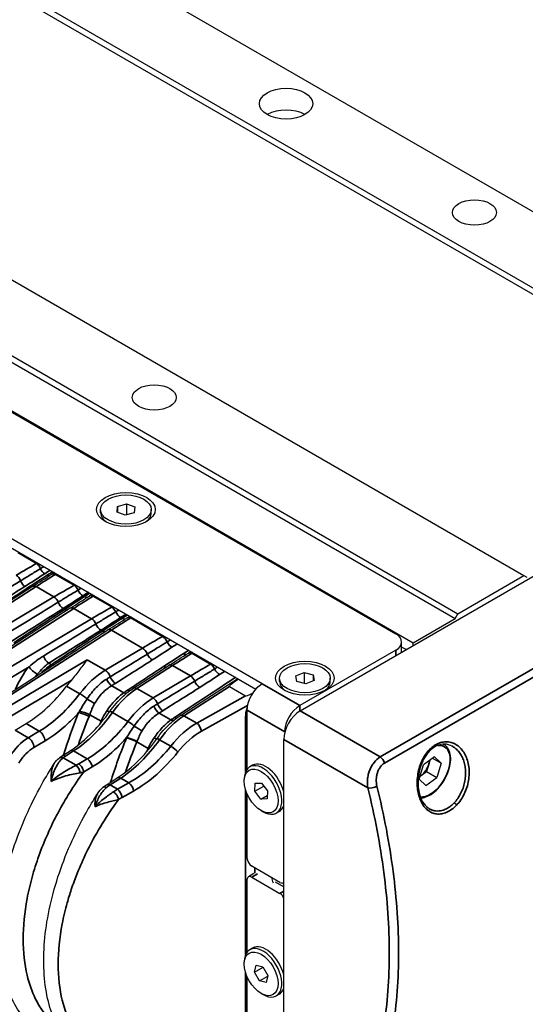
# Model space of a CAD drawing. Header units: millimetres. Extents: x 399 to 6233, y -1870 to 1602.
# Tile 34 of 256: x 2140 to 2178, y 733 to 806. Entities that reach past the tile are written whole.
import ezdxf

# ---------------------------------------------------------------- set-up
doc = ezdxf.new("R2010")
doc.units = ezdxf.units.MM
doc.layers.add('可見 (ISO)', color=7, linetype='Continuous', lineweight=25)
doc.layers.add('窄部可見 (ISO)', color=7, linetype='Continuous', lineweight=35)

msp = doc.modelspace()

# ---------------------------------------------------------------- linework, layer by layer
at = {"layer": '可見 (ISO)'}
for p, q in [((2121.485, 824.729), (2201.388, 778.597)), ((2116.535, 821.871), (2196.438, 775.739)), ((2116.323, 821.504), (2196.226, 775.372)), ((2097.494, 810.878), (2177.397, 764.746)), ((2092.333, 807.653), (2172.236, 761.521)), ((2092.545, 808.02), (2172.448, 761.888)), ((2089.186, 805.836), (2169.089, 759.704)), ((2090.353, 805.081), (2167.781, 760.378)), ((2157.74, 756.622), (2083.847, 799.284)), ((2083.847, 798.63), (2157.274, 756.237)), ((2160.604, 754.601), (2201.227, 778.055)), ((2146.849, 769.514), (2146.898, 769.946)), ((2146.898, 769.946), (2147.571, 770.138)), ((2146.898, 769.946), (2146.898, 769.495)), ((2147.571, 770.138), (2148.195, 769.898)), ((2147.571, 770.138), (2147.571, 769.301)), ((2145.622, 769.461), (2145.622, 769.706)), ((2147.474, 769.274), (2146.849, 769.514)), ((2148.147, 769.466), (2147.474, 769.274)), ((2148.195, 769.898), (2148.147, 769.466)), ((2149.422, 769.461), (2149.422, 769.706)), ((2142.147, 764.971), (2141.963, 764.857)), ((2172.448, 761.888), (2177.397, 764.746)), ((2177.397, 764.746), (2177.61, 764.623)), ((2140.513, 763.942), (2131.731, 758.293)), ((2144.976, 763.338), (2144.791, 763.224)), ((2143.342, 762.309), (2134.811, 756.822)), ((2172.236, 761.521), (2172.448, 761.888)), ((2147.62, 761.591), (2147.804, 761.705)), ((2169.089, 759.704), (2172.236, 761.521)), ((2137.388, 755.027), (2146.17, 760.676)), ((2168.22, 759.112), (2168.22, 759.765)), ((2169.089, 759.5), (2169.089, 759.704)), ((2152.216, 758.937), (2152.4, 759.051)), ((2167.781, 759.153), (2160.568, 754.989)), ((2168.559, 759.194), (2168.22, 759.389)), ((2148.082, 756.296), (2150.766, 758.023)), ((2160.276, 757.232), (2160.889, 757.482)), ((2160.889, 757.482), (2161.57, 757.3)), ((2160.889, 757.482), (2160.889, 756.655)), ((2151.617, 754.255), (2155.918, 757.021)), ((2159.057, 756.805), (2159.057, 757.05)), ((2160.344, 756.8), (2160.276, 757.232)), ((2161.026, 756.619), (2160.344, 756.8)), ((2161.639, 756.869), (2161.026, 756.619)), ((2161.57, 757.3), (2161.639, 756.869)), ((2161.57, 757.3), (2161.57, 756.841)), ((2162.857, 756.805), (2162.857, 757.05)), ((2155.284, 756.428), (2156.503, 755.724)), ((2144.457, 755.277), (2144.457, 755.276)), ((2156.609, 750.215), (2156.609, 754.662)), ((2146.225, 754.089), (2146.225, 754.089)), ((2147.743, 753.902), (2147.743, 753.902)), ((2139.194, 753.158), (2140.025, 753.651)), ((2148.835, 753.271), (2148.835, 753.271)), ((2159.437, 753.029), (2159.437, 752.975)), ((2159.366, 729.269), (2159.366, 752.458)), ((2171.143, 752.216), (2171.143, 752.216)), ((2142.72, 751.213), (2143.337, 751.61)), ((2150.961, 752.044), (2150.961, 752.044)), ((2171.346, 752.099), (2171.398, 752.069)), ((2170.681, 751.144), (2169.853, 750.54)), ((2170.345, 750.899), (2170.252, 750.585)), ((2170.545, 751.046), (2171.189, 750.674)), ((2170.681, 751.144), (2171.189, 750.674)), ((2142.139, 750.641), (2142.139, 750.641)), ((2157.023, 750.515), (2156.811, 750.393)), ((2169.534, 749.465), (2169.853, 750.54)), ((2169.679, 749.746), (2170.093, 750.048)), ((2170.252, 750.585), (2170.093, 750.048)), ((2170.093, 750.048), (2170.871, 749.599)), ((2171.189, 750.674), (2170.871, 749.599)), ((2146.075, 749.056), (2146.872, 749.568)), ((2156.396, 749.314), (2156.396, 749.477)), ((2169.534, 749.465), (2170.043, 748.994)), ((2169.6, 749.688), (2169.679, 749.746)), ((2170.043, 748.994), (2170.871, 749.599)), ((2157.2, 748.564), (2157.22, 749.165)), ((2157.2, 748.564), (2157.866, 748.949)), ((2157.649, 747.979), (2157.2, 748.564)), ((2157.22, 749.165), (2157.69, 749.18)), ((2157.69, 749.18), (2158.139, 748.594)), ((2158.139, 748.594), (2158.118, 747.993)), ((2145.383, 748.379), (2145.383, 748.379)), ((2156.609, 743.558), (2156.609, 748.379)), ((2157.649, 747.979), (2158.127, 748.255)), ((2158.118, 747.993), (2157.649, 747.979)), ((2166.571, 748.083), (2166.571, 748.083)), ((2157.669, 747.11), (2157.811, 747.028)), ((2159.023, 747.051), (2158.811, 746.929)), ((2170.285, 747.259), (2170.285, 747.258)), ((2159.083, 741.721), (2156.962, 742.945)), ((2156.609, 736.498), (2156.609, 741.925)), ((2157.132, 742.396), (2156.712, 742.154)), ((2156.962, 742.129), (2159.083, 740.904)), ((2158.723, 741.765), (2159.366, 741.394)), ((2159.366, 741.715), (2159.333, 741.696)), ((2157.023, 736.798), (2156.811, 736.676)), ((2156.396, 735.597), (2156.396, 735.76)), ((2157.16, 734.983), (2157.285, 735.507)), ((2157.16, 734.983), (2157.81, 735.358)), ((2157.285, 735.507), (2157.794, 735.386)), ((2157.794, 735.386), (2158.178, 734.741)), ((2156.609, 730.82), (2156.609, 734.662)), ((2157.544, 734.338), (2157.16, 734.983)), ((2157.544, 734.338), (2158.168, 734.699)), ((2158.178, 734.741), (2158.054, 734.218)), ((2167.966, 735.122), (2167.966, 735.122)), ((2158.054, 734.218), (2157.544, 734.338)), ((2157.669, 733.392), (2157.811, 733.311)), ((2159.023, 733.334), (2158.811, 733.212)), ((2167.889, 733.626), (2167.889, 733.626))]:
    msp.add_line(p, q, dxfattribs=at)
for centre, major_axis in [((2159.543, 800.161), (-2, 0)), ((2173.685, 791.996), (-1.65, 0)), ((2149.644, 778.116), (-1.65, 0)), ((2147.522, 769.706), (2.2, 0)), ((2147.522, 769.706), (-1.9, 0)), ((2160.957, 757.05), (2.2, 0)), ((2160.957, 757.05), (1.9, 0)), ((2157.669, 748.579), (0.9, -1.559)), ((2157.669, 734.862), (0.9, -1.559))]:
    msp.add_ellipse(centre, major_axis=major_axis, ratio=0.57735, dxfattribs=at)
for centre, major_axis, ratio, start_param, end_param in [((2159.543, 798.528), (2, 0), 0.57735, 0.785398, 2.356194), ((2147.522, 769.461), (-1.9, 0), 0.57735, 0, 0.709273), ((2147.522, 769.461), (1.9, 0), 0.57735, 5.573912, 6.283185), ((2166.72, 759.765), (1.5, 0), 0.57735, 5.497787, 7.068583), ((2166.72, 759.112), (1.5, 0), 0.57735, 6.141288, 6.283185), ((2145.099, 754.209), (2.58, 4.285), 0.589315, 1.281766, 1.392966), ((2144.811, 757.636), (1, -1.732), 0.57735, 0.932693, 0.9327), ((2171.812, 766.65), (16.53, 10.22), 0.018506, 2.838844, 3.151546), ((2160.957, 756.805), (-1.9, 0), 0.57735, 0, 0.709273), ((2160.957, 756.805), (1.9, 0), 0.57735, 5.573912, 6.283185), ((2139.823, 760.067), (-4.128, -6.854), 0.589312, 0.831225, 1.393294), ((2143.043, 756.615), (1, -1.732), 0.57735, 1.076102, 1.076239), ((2174.267, 765.232), (17.767, 9.505), 0.017234, 3.1523, 3.376586), ((2157.74, 755.315), (0.8, 1.386), 0.57735, 0.785398, 2.356194), ((2160.604, 753.172), (-0.875, -1.516), 0.577526, 3.927143, 5.497635), ((2160.568, 753.682), (-0.8, -1.386), 0.57735, 3.926991, 5.497787), ((2157.811, 748.661), (1, -1.732), 0.57735, 5.497787, 10.210176), ((2158.023, 748.783), (-1, 1.732), 0.57735, 4.244551, 6.283185), ((2169.584, 750.518), (0.511, 0.886), 0.57735, 5.105924, 5.420214), ((2169.584, 750.518), (0.511, 0.886), 0.57735, 4.058726, 5.105924), ((2169.584, 750.518), (0.511, 0.886), 0.57735, 3.952223, 4.058726), ((2158.023, 748.783), (1, -1.732), 0.57735, 0, 0.467838), ((2163.432, 746.885), (3, 5.196), 0.57735, 4.913739, 4.913752), ((2156.962, 743.354), (-0.25, 0.433), 0.57735, 0.785398, 2.356194), ((2165.907, 745.456), (-2, -3.464), 0.57735, 1.355289, 1.355295), ((2156.962, 741.721), (-0.25, 0.433), 0.57735, 5.497787, 7.068583), ((2158.977, 741.864), (0.375, -0.65), 0.57735, 4.060722, 4.656718), ((2159.083, 742.129), (0.25, -0.433), 0.57735, 5.497787, 6.425082), ((2159.083, 740.496), (0.25, -0.433), 0.57735, 1.428899, 2.356194), ((2167.321, 735.25), (-1.25, -2.165), 0.57735, 3.548777, 3.548788), ((2157.811, 734.944), (1, -1.732), 0.57735, 5.497787, 10.210176), ((2158.023, 735.066), (-1, 1.732), 0.57735, 4.244551, 6.283185), ((2167.745, 731.984), (1.8, 3.118), 0.57735, 0.699695, 0.699706), ((2158.023, 735.066), (1, -1.732), 0.57735, 0, 0.467838)]:
    msp.add_ellipse(centre, major_axis=major_axis, ratio=ratio, start_param=start_param, end_param=end_param, dxfattribs=at)
for points in [[(2140.513, 763.942), (2140.996, 764.253), (2141.479, 764.558), (2141.963, 764.857)], [(2143.342, 762.309), (2143.825, 762.62), (2144.308, 762.925), (2144.791, 763.224)], [(2146.17, 760.676), (2146.653, 760.987), (2147.136, 761.292), (2147.62, 761.591)], [(2150.766, 758.023), (2151.249, 758.333), (2151.733, 758.638), (2152.216, 758.937)], [(2142.139, 750.641), (2142.24, 750.796), (2142.361, 750.939), (2142.504, 751.056)], [(2142.504, 751.056), (2142.572, 751.112), (2142.644, 751.164), (2142.72, 751.213)], [(2145.383, 748.379), (2145.499, 748.56), (2145.638, 748.727), (2145.805, 748.861)], [(2145.805, 748.861), (2145.894, 748.932), (2145.984, 748.997), (2146.075, 749.056)]]:
    msp.add_open_spline(points, degree=3, dxfattribs=at)
for points, knots in [([(2144.62, 758.424), (2144.445, 758.229), (2144.257, 757.984), (2143.857, 757.447), (2143.647, 757.156), (2143.414, 756.887)], [-0.6655719, -0.6655719, -0.6655719, -0.6655719, -0.555783, -0.555783, -0.4460779, -0.4460779, -0.4460779, -0.4460779]), ([(2146.303, 754.543), (2146.606, 754.97), (2146.95, 755.362), (2147.558, 755.922), (2147.818, 756.126), (2148.082, 756.296)], [0, 0, 0, 0, 0.1589088, 0.1589088, 0.2695347, 0.2695347, 0.2695347, 0.2695347]), ([(2143.337, 751.61), (2143.908, 751.977), (2144.49, 752.459), (2145.481, 753.476), (2145.91, 753.992), (2146.303, 754.543)], [0, 0, 0, 0, 0.2530655, 0.2530655, 0.4589129, 0.4589129, 0.4589129, 0.4589129]), ([(2149.838, 752.502), (2150.142, 752.928), (2150.485, 753.321), (2151.093, 753.881), (2151.354, 754.085), (2151.617, 754.255)], [0, 0, 0, 0, 0.1589088, 0.1589088, 0.2695347, 0.2695347, 0.2695347, 0.2695347]), ([(2146.872, 749.568), (2147.444, 749.936), (2148.026, 750.418), (2149.016, 751.435), (2149.446, 751.951), (2149.838, 752.502)], [0, 0, 0, 0, 0.2530655, 0.2530655, 0.4589129, 0.4589129, 0.4589129, 0.4589129]), ([(2170.248, 751.506), (2170.095, 751.336), (2169.958, 751.132), (2169.788, 750.8), (2169.737, 750.685), (2169.681, 750.535), (2169.669, 750.503), (2169.642, 750.424), (2169.626, 750.376), (2169.568, 750.182), (2169.533, 750.032), (2169.458, 749.601), (2169.44, 749.313), (2169.467, 748.765), (2169.512, 748.498), (2169.659, 748.025), (2169.761, 747.812), (2170.001, 747.478), (2170.137, 747.348), (2170.285, 747.259)], [0, 0, 0, 0, 0.0773015, 0.0773015, 0.1158309, 0.1158309, 0.1259692, 0.1259692, 0.1411802, 0.1411802, 0.186966, 0.186966, 0.2726719, 0.2726719, 0.3586219, 0.3586219, 0.4441992, 0.4441992, 0.5248444, 0.5248444, 0.5248444, 0.5248444]), ([(2169.658, 748.057), (2169.78, 748.063), (2169.905, 748.09), (2170.206, 748.197), (2170.382, 748.293), (2170.724, 748.545), (2170.89, 748.701), (2171.195, 749.054), (2171.334, 749.252), (2171.572, 749.668), (2171.671, 749.887), (2171.819, 750.327), (2171.868, 750.547), (2171.91, 750.969), (2171.903, 751.17), (2171.83, 751.531), (2171.764, 751.691), (2171.595, 751.924), (2171.503, 752.008), (2171.398, 752.069)], [1.012514, 1.012514, 1.012514, 1.012514, 1.249093, 1.249093, 1.575586, 1.575586, 1.904931, 1.904931, 2.232738, 2.232738, 2.559862, 2.559862, 2.887736, 2.887736, 3.217124, 3.217124, 3.54306, 3.54306, 3.795255, 3.795255, 3.795255, 3.795255]), ([(2172.02, 751.946), (2171.843, 752.043), (2171.649, 752.097), (2171.253, 752.105), (2171.046, 752.061), (2170.662, 751.879), (2170.48, 751.747), (2170.293, 751.556), (2170.27, 751.532), (2170.248, 751.506)], [0, 0, 0, 0, 0.0873178, 0.0873178, 0.1741279, 0.1741279, 0.2544867, 0.2544867, 0.2659853, 0.2659853, 0.2659853, 0.2659853]), ([(2141.957, 729.776), (2141.031, 730.259), (2140.229, 730.981), (2138.989, 732.76), (2138.541, 733.845), (2137.99, 736.335), (2137.912, 737.795), (2138.172, 740.891), (2138.521, 742.569), (2139.597, 745.871), (2140.331, 747.537), (2141.501, 749.621), (2141.813, 750.138), (2142.139, 750.641)], [0, 0, 0, 0, 0.477563, 0.477563, 0.963546, 0.963546, 1.491031, 1.491031, 2.03319, 2.03319, 2.569478, 2.569478, 2.750169, 2.750169, 2.750169, 2.750169]), ([(2145.236, 727.882), (2144.305, 728.37), (2143.509, 729.097), (2142.28, 730.904), (2141.84, 732.017), (2141.33, 734.558), (2141.278, 736.039), (2141.593, 739.14), (2141.964, 740.802), (2143.071, 744.063), (2143.814, 745.704), (2144.912, 747.62), (2145.14, 747.997), (2145.376, 748.368)], [0, 0, 0, 0, 0.491111, 0.491111, 0.994614, 0.994614, 1.528395, 1.528395, 2.064896, 2.064896, 2.595147, 2.595147, 2.727406, 2.727406, 2.727406, 2.727406])]:
    msp.add_open_spline(points, degree=3, knots=knots, dxfattribs=at)
at = {"layer": '窄部可見 (ISO)'}
for p, q in [((2166.605, 751.136), (2207.023, 774.471)), ((2207.349, 774.012), (2166.932, 750.677)), ((2139.392, 766.47), (2140.799, 765.658)), ((2140.799, 765.658), (2140.878, 765.703)), ((2142.297, 764.884), (2142.221, 764.837)), ((2142.221, 764.837), (2143.627, 764.025)), ((2143.627, 764.025), (2143.707, 764.07)), ((2140.771, 763.923), (2131.989, 758.274)), ((2142.116, 763.146), (2140.771, 763.923)), ((2132.958, 757.714), (2142.116, 763.146)), ((2145.126, 763.251), (2145.049, 763.204)), ((2145.049, 763.204), (2146.456, 762.392)), ((2143.6, 762.29), (2135.069, 756.802)), ((2144.944, 761.513), (2143.6, 762.29)), ((2146.456, 762.392), (2146.535, 762.437)), ((2136.048, 756.237), (2144.944, 761.513)), ((2147.954, 761.618), (2147.878, 761.571)), ((2147.878, 761.571), (2150.274, 760.187)), ((2146.428, 760.657), (2137.646, 755.008)), ((2148.763, 759.309), (2146.428, 760.657)), ((2150.274, 760.187), (2150.354, 760.233)), ((2145.963, 757.648), (2148.763, 759.309)), ((2152.55, 758.965), (2152.474, 758.917)), ((2152.474, 758.917), (2153.88, 758.105)), ((2167.781, 759.153), (2167.781, 758.745)), ((2138.261, 754.652), (2144.62, 758.424)), ((2141.734, 758.174), (2141.924, 758.064)), ((2144.62, 758.424), (2145.963, 757.648)), ((2153.88, 758.105), (2153.96, 758.151)), ((2140.245, 757.904), (2136.406, 755.627)), ((2151.024, 758.003), (2148.34, 756.276)), ((2152.369, 757.227), (2151.024, 758.003)), ((2143.414, 756.887), (2138.62, 754.043)), ((2149.57, 755.566), (2152.369, 757.227)), ((2143.07, 756.463), (2144.065, 755.888)), ((2145.15, 756.199), (2145.15, 756.199)), ((2146.451, 756.487), (2147.362, 755.96)), ((2148.34, 756.276), (2149.57, 755.566)), ((2155.284, 756.428), (2151.875, 754.235)), ((2160.568, 754.989), (2157.74, 756.622)), ((2149.346, 755.426), (2149.347, 755.426)), ((2152.838, 753.679), (2156.503, 755.724)), ((2146.511, 754.476), (2147.67, 753.807)), ((2148.209, 754.449), (2148.21, 754.449)), ((2150.011, 754.431), (2150.898, 753.919)), ((2156.641, 754.993), (2153.185, 753.064)), ((2159.437, 753.029), (2156.609, 754.662)), ((2160.568, 754.58), (2160.568, 754.989)), ((2160.604, 754.601), (2166.605, 751.136)), ((2145.651, 753.814), (2144.801, 754.305)), ((2148.695, 754.169), (2148.695, 754.169)), ((2149.274, 753.834), (2149.274, 753.834)), ((2151.875, 754.235), (2152.838, 753.679)), ((2156.503, 750.039), (2156.503, 754.129)), ((2139.194, 753.158), (2140.184, 752.586)), ((2141.015, 753.079), (2140.025, 753.651)), ((2140.184, 752.586), (2141.015, 753.079)), ((2145.376, 753.092), (2145.376, 753.092)), ((2152.609, 753.542), (2152.609, 753.542)), ((2159.455, 753.039), (2159.437, 753.029)), ((2141.445, 752.348), (2140.614, 751.855)), ((2149.186, 751.773), (2148.339, 752.263)), ((2150.047, 752.435), (2150.886, 751.95)), ((2151.44, 752.584), (2151.441, 752.583)), ((2165.678, 748.814), (2159.366, 752.458)), ((2143.595, 751.59), (2142.978, 751.193)), ((2144.621, 750.997), (2143.595, 751.59)), ((2142.75, 751.022), (2142.75, 751.022)), ((2142.809, 751.071), (2143.779, 750.511)), ((2143.978, 750.616), (2144.621, 750.997)), ((2148.912, 751.051), (2148.912, 751.051)), ((2144.98, 750.388), (2144.336, 750.006)), ((2142.353, 749.504), (2142.353, 749.504)), ((2147.13, 749.549), (2146.333, 749.036)), ((2147.738, 749.198), (2147.13, 749.549)), ((2146.333, 749.036), (2146.881, 748.72)), ((2146.881, 748.72), (2147.738, 749.198)), ((2148.085, 748.583), (2147.228, 748.104)), ((2156.503, 736.322), (2156.503, 748.662)), ((2146.042, 748.136), (2146.042, 748.136)), ((2144.844, 744.543), (2144.844, 744.543)), ((2157.192, 742.813), (2157.192, 742.419)), ((2156.962, 742.129), (2157.386, 742.374)), ((2159.366, 741.476), (2159.296, 741.435)), ((2159.366, 741.067), (2159.083, 740.904)), ((2156.503, 731.681), (2156.503, 734.945)), ((2167.874, 733.423), (2167.874, 733.423))]:
    msp.add_line(p, q, dxfattribs=at)
for centre, major_axis, ratio, start_param, end_param in [((2141.807, 684.539), (51.593, 85.713), 0.589256, 0.809997, 0.830936), ((2140.804, 765.253), (-0.247, 0.434), 0.557018, 4.440133, 5.501013), ((2139.3, 764.378), (-0.255, 0.43), 0.544644, 4.349626, 5.490815), ((2143.188, 683.742), (-48.466, -87.52), 0.565194, 3.930746, 3.951685), ((2141.403, 765.284), (0.273, -0.419), 0.544817, 4.407615, 5.468118), ((2141.591, 765.176), (0.27, -0.421), 0.540031, 5.472005, 5.910705), ((2142.226, 764.432), (-0.263, 0.425), 0.581198, 5.480363, 6.283185), ((2126.707, 756.909), (30.189, 18.313), 0.010141, 4.977414, 5.14781), ((2139.919, 764.333), (0.267, -0.422), 0.536638, 4.333887, 5.474707), ((2144.635, 682.906), (51.593, 85.713), 0.589256, 0.809997, 0.830936), ((2143.632, 763.62), (-0.247, 0.434), 0.557018, 4.49435, 5.501013), ((2131.906, 759.346), (-21.192, -13.236), 0.015549, 1.714575, 1.949868), ((2133.073, 758.672), (-20.479, -13.647), 0.016027, 4.349516, 4.58481), ((2140.117, 764.218), (0.275, -0.418), 0.548165, 5.465341, 5.810795), ((2140.784, 763.522), (-0.27, 0.421), 0.568811, 5.470634, 6.283185), ((2134.154, 758.222), (17.698, 10.482), 0.017311, 5.286764, 5.303212), ((2144.27, 763.709), (0.329, -0.502), 0.546707, 4.460195, 5.466556), ((2126.515, 753.484), (33.209, 20.104), 0.009219, 5.07594, 5.206517), ((2142.128, 762.745), (-0.255, 0.43), 0.544644, 4.408807, 5.490815), ((2142.788, 762.754), (0.322, -0.506), 0.537663, 4.392236, 5.473896), ((2146.016, 682.109), (-48.466, -87.52), 0.565194, 3.930746, 3.951685), ((2144.378, 763.647), (0.322, -0.506), 0.53812, 5.473533, 6.00157), ((2145.054, 762.799), (-0.263, 0.425), 0.581198, 5.480363, 6.283185), ((2133.186, 756.739), (-23.278, -14.557), 0.016176, 1.808908, 1.986983), ((2134.395, 756.041), (-22.525, -14.992), 0.016654, 4.313046, 4.491121), ((2142.898, 762.69), (0.329, -0.502), 0.547158, 5.466181, 5.912766), ((2143.612, 761.889), (-0.27, 0.421), 0.568811, 5.470634, 6.283185), ((2147.463, 681.273), (51.593, 85.713), 0.589256, 0.809997, 0.830936), ((2146.46, 761.987), (0.247, -0.434), 0.557018, 1.352757, 2.35942), ((2136.982, 756.589), (17.698, 10.482), 0.017311, 5.286764, 5.303212), ((2147.098, 762.076), (-0.329, 0.502), 0.546707, 1.318603, 2.324963), ((2129.343, 751.851), (33.209, 20.104), 0.009219, 5.07594, 5.206517), ((2144.957, 761.112), (0.255, -0.43), 0.544644, 1.267214, 2.349222), ((2145.616, 761.121), (-0.322, 0.506), 0.537663, 1.250643, 2.332303), ((2148.844, 680.476), (-48.466, -87.52), 0.565194, 3.930746, 3.951685), ((2147.206, 762.014), (0.322, -0.506), 0.53812, 5.473533, 6.00157), ((2147.883, 761.166), (-0.263, 0.425), 0.581198, 5.480363, 6.283185), ((2136.015, 755.106), (-23.278, -14.557), 0.016176, 1.808908, 1.986983), ((2137.224, 754.408), (-22.525, -14.992), 0.016654, 4.313046, 4.491121), ((2145.727, 761.057), (0.329, -0.502), 0.547158, 5.466181, 5.912766), ((2146.44, 760.256), (-0.27, 0.421), 0.568811, 5.470634, 6.283185), ((2151.282, 679.069), (51.592, 85.714), 0.589244, 0.809986, 0.830925), ((2150.28, 759.701), (-0.297, 0.521), 0.557018, 4.540888, 5.501013), ((2150.953, 759.849), (-0.33, 0.501), 0.548432, 1.363636, 2.323526), ((154.654, 1944.611), (2857.814, 118.219), 0.603903, 5.458215, 5.459572), ((2148.777, 758.828), (-0.306, 0.516), 0.544644, 4.459552, 5.490815), ((2149.475, 758.892), (-0.322, 0.506), 0.538592, 1.30063, 2.331564), ((2153.441, 677.822), (-48.466, -87.52), 0.565194, 3.930746, 3.951685), ((2151.802, 759.36), (0.322, -0.506), 0.53812, 5.473533, 6.00157), ((2152.479, 758.512), (-0.263, 0.425), 0.581198, 5.480363, 6.283185), ((2141.709, 758.648), (-0.32, 0.507), 0.53547, 1.12184, 2.334033), ((2138.2, 751.882), (-25.422, -15.911), 0.016845, 1.902713, 2.020818), ((2154.888, 676.986), (51.593, 85.713), 0.589256, 0.809997, 0.830936), ((2153.885, 757.7), (0.247, -0.434), 0.557018, 1.352757, 2.35942), ((2141.154, 756.222), (-1.68, -2.795), 0.529006, 4.409216, 5.022733), ((2140.66, 757.654), (-0.457, 0.389), 0.217549, 0.648229, 2.208945), ((2141.899, 758.539), (-0.331, 0.501), 0.549309, 2.32279, 2.590389), ((2145.881, 754.244), (-2.539, -3.657), 0.547203, 4.019524, 4.641541), ((2145.978, 757.167), (-0.306, 0.516), 0.544644, 4.371693, 5.490815), ((2142.02, 751.882), (-22.526, -14.989), 0.016822, 4.322534, 4.44933), ((2150.323, 758.404), (0.329, -0.502), 0.547158, 5.466181, 5.912766), ((2151.037, 757.602), (-0.27, 0.421), 0.568811, 5.470634, 6.283185), ((2144.407, 752.303), (17.698, 10.482), 0.017311, 5.286764, 5.303212), ((2154.523, 757.789), (-0.329, 0.502), 0.546707, 1.318603, 2.324963), ((2141.625, 755.939), (-1.408, -2.324), 0.531131, 4.411078, 4.492399), ((2143.695, 752.823), (6.645, 5.583), 0.222985, 0.982839, 1.025938), ((2146.426, 756.961), (-0.304, 0.517), 0.513749, 1.236754, 2.350207), ((2146.713, 757.137), (-0.321, 0.507), 0.537013, 1.214057, 2.332817), ((2139.682, 760.815), (-10.056, -0.528), 0.610277, 2.276568, 2.315809), ((-25.603, 2055.603), (3125.737, 126.155), 0.60332, 5.457562, 5.458803), ((2152.381, 756.826), (0.255, -0.43), 0.544644, 1.267214, 2.349222), ((2153.041, 756.835), (-0.322, 0.506), 0.537663, 1.250643, 2.332303), ((2140.813, 759.499), (4.138, 6.851), 0.590201, 3.973393, 4.535349), ((2144.303, 755.621), (-0.479, 0.362), 0.142914, 4.163465, 5.338413), ((2148.261, 752.87), (2.407, 3.737), 0.528834, 0.858052, 1.48007), ((2155.981, 751.435), (11.663, 0.613), 0.610277, 2.335833, 2.369784), ((2147.337, 756.435), (0.345, -0.491), 0.567798, 5.448067, 5.89961), ((2147.609, 756.62), (-0.33, 0.501), 0.54872, 2.323284, 2.689366), ((2148.352, 755.875), (-0.27, 0.421), 0.568811, 5.470634, 6.283186), ((2143.637, 750.949), (-23.273, -14.557), 0.016343, 1.850871, 1.977667), ((2144.891, 755.36), (-0.516, 0.305), 0.073337, 1.009582, 2.185543), ((2149.487, 752.162), (-2.541, -3.656), 0.547403, 4.01976, 4.641778), ((2149.582, 755.165), (0.255, -0.43), 0.544644, 1.173929, 2.349222), ((2143.402, 758.004), (-3.869, -7.006), 0.564361, 0.809406, 1.371365), ((2144.385, 754.213), (-0.556, 0.226), 0.207041, 4.083924, 5.636723), ((2144.438, 754.348), (-0.561, 0.212), 0.182246, 4.079039, 5.575687), ((2145.821, 754.824), (0.501, -0.33), 0.039442, 5.329875, 5.895435), ((2146.71, 754.253), (-0.407, 0.29), 0.162915, 5.334061, 6.283185), ((2148.058, 750.142), (5.987, 5.874), 0.33036, 0.960888, 1.005929), ((2149.986, 754.906), (-0.306, 0.516), 0.515966, 1.179561, 2.348633), ((2150.274, 755.082), (-0.321, 0.507), 0.536072, 1.158647, 2.33356), ((2142.13, 759.432), (-11.663, -0.613), 0.610277, 2.280253, 2.314203), ((2157.711, 754.837), (-0.818, -1.553), 0.572129, 5.022917, 5.456667), ((2160.266, 752.316), (-12.91, -21.412), 0.589596, 4.972146, 5.065752), ((2144.42, 757.417), (4.136, 6.852), 0.590054, 3.973256, 4.535215), ((2146.981, 753.676), (1.15, 2.314), 0.492832, 1.740744, 1.752825), ((2145.288, 753.858), (-0.559, 0.218), 0.190036, 3.920692, 4.081089), ((2145.301, 753.892), (-0.557, 0.222), 0.181626, 3.89917, 4.082341), ((2147.869, 753.584), (0.399, -0.302), 0.142914, 0.962188, 2.19682), ((2151.796, 750.828), (2.407, 3.737), 0.528834, 0.858052, 1.48007), ((2152.754, 750.276), (-2.645, -3.591), 0.56059, 4.036427, 4.658465), ((2159.516, 749.394), (11.663, 0.613), 0.610277, 2.335833, 2.369784), ((2150.873, 754.394), (0.345, -0.491), 0.567798, 5.448067, 5.89961), ((2151.145, 754.579), (-0.33, 0.501), 0.54872, 2.323284, 2.689366), ((2151.888, 753.834), (-0.27, 0.421), 0.568811, 5.470634, 6.283186), ((2152.851, 753.278), (-0.244, 0.437), 0.525889, 3.935915, 5.504885), ((2156.838, 753.915), (-0.5, 0), 0.57735, 5.189131, 5.445427), ((2141.03, 752.598), (-0.306, 0.516), 0.544644, 3.92075, 5.490815), ((2148.448, 753.307), (-0.514, 0.309), 0.068732, 0.950916, 2.186039), ((2153.109, 750.001), (-2.398, -3.22), 0.562951, 4.039662, 4.661706), ((2140.199, 752.105), (-0.306, 0.516), 0.544644, 3.92075, 5.490815), ((2146.937, 755.963), (-3.869, -7.006), 0.564361, 0.809406, 1.371365), ((2163.802, 750.275), (-12.91, -21.412), 0.589596, 4.966369, 5.065752), ((2149.231, 752.346), (-1.467, -2.728), 0.517308, 4.89743, 4.909531), ((2147.975, 752.306), (-0.555, 0.228), 0.202526, 4.084589, 5.63745), ((2147.99, 752.34), (-0.553, 0.232), 0.194331, 4.085749, 5.638724), ((2149.737, 752.084), (1.229, 2.269), 0.519494, 1.757362, 1.769443), ((2149.356, 752.783), (0.501, -0.33), 0.039442, 5.329875, 5.895435), ((2150.245, 752.212), (-0.407, 0.29), 0.162915, 5.334061, 6.283185), ((2143.607, 751.189), (-0.27, 0.421), 0.568811, 5.470634, 6.283185), ((2160.266, 752.316), (-12.91, -21.412), 0.589596, 5.078032, 5.078034), ((2147.529, 755.618), (-4.352, -6.721), 0.608499, 0.85139, 1.41346), ((2150.516, 751.634), (1.15, 2.314), 0.492836, 1.740747, 1.752828), ((2148.823, 751.816), (-0.559, 0.218), 0.190036, 3.920692, 4.081089), ((2148.837, 751.851), (-0.557, 0.222), 0.181626, 3.89917, 4.082341), ((2151.085, 751.727), (-0.392, 0.31), 0.127793, 3.799916, 5.341288), ((2170.362, 750.069), (-1.063, -1.84), 0.57735, 0.276347, 3.536839), ((2170.099, 751.64), (0.149, -0.134), 0.435261, 6.283185, 7.231344), ((2170.273, 750.12), (1.125, 1.949), 0.57735, 0.299694, 0.299777), ((2170.273, 750.12), (1.125, 1.949), 0.57735, 0, 0.049305), ((2142.821, 750.67), (-0.317, 0.387), 0.633907, 5.40105, 6.283095), ((2144.634, 750.596), (0.255, -0.43), 0.544644, 0.779157, 2.349222), ((2166.599, 750.731), (0.25, -0.433), 0.57735, 1.130423, 2.338741), ((2143.791, 750.11), (0.211, -0.453), 0.468275, 1.003479, 2.399508), ((2147.143, 749.148), (-0.27, 0.421), 0.568811, 5.470634, 6.283185), ((2163.802, 750.275), (-12.91, -21.412), 0.589596, 5.078032, 5.078034), ((2146.406, 746.631), (-1.461, -2.621), 0.567186, 3.953316, 4.08563), ((2146.346, 748.635), (-0.27, 0.421), 0.568811, 5.470634, 6.283185), ((2146.958, 746.308), (1.602, 2.543), 0.601991, 0.843067, 0.981455), ((2146.893, 748.319), (-0.244, 0.437), 0.525889, 3.935915, 5.504885), ((2147.75, 748.797), (-0.244, 0.437), 0.525889, 3.935915, 5.504885), ((2166.025, 749.021), (0.485, 0.12), 0.37272, 3.826945, 5.381151), ((2147.292, 746.096), (-1.351, -2.107), 0.606775, 3.989324, 4.127879), ((2172.202, 747.568), (0.144, -0.138), 0.415051, 0.851674, 2.205699)]:
    msp.add_ellipse(centre, major_axis=major_axis, ratio=ratio, start_param=start_param, end_param=end_param, dxfattribs=at)
for points, knots in [([(2139.609, 764.356), (2139.848, 764.502), (2140.087, 764.648), (2140.325, 764.794), (2140.585, 764.953), (2140.844, 765.111), (2141.103, 765.269)], [0, 0, 0, 0, 0.001000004, 0.001000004, 0.001000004, 0.002089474, 0.002089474, 0.002089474, 0.002089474]), ([(2142.428, 762.749), (2142.667, 762.896), (2142.906, 763.042), (2143.144, 763.187), (2143.404, 763.345), (2143.663, 763.503), (2143.922, 763.66)], [0, 0, 0, 0, 0.001000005, 0.001000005, 0.001000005, 0.002089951, 0.002089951, 0.002089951, 0.002089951]), ([(2145.256, 761.116), (2145.495, 761.263), (2145.734, 761.409), (2145.972, 761.554), (2146.232, 761.712), (2146.491, 761.87), (2146.75, 762.027)], [0, 0, 0, 0, 0.001000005, 0.001000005, 0.001000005, 0.002089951, 0.002089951, 0.002089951, 0.002089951]), ([(2149.126, 758.86), (2149.412, 759.036), (2149.698, 759.212), (2149.984, 759.387), (2150.195, 759.516), (2150.406, 759.646), (2150.617, 759.775)], [0, 0, 0, 0, 0.001200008, 0.001200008, 0.001200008, 0.002089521, 0.002089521, 0.002089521, 0.002089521]), ([(2140.245, 757.904), (2140.422, 758.055), (2140.595, 758.199), (2140.77, 758.332), (2140.773, 758.335), (2140.777, 758.338), (2140.78, 758.34), (2140.959, 758.476), (2141.14, 758.601), (2141.325, 758.714)], [0, 0, 0, 0, 0.000759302, 0.000759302, 0.000759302, 0.000774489, 0.000774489, 0.000774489, 0.001548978, 0.001548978, 0.001548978, 0.001548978]), ([(2141.734, 758.174), (2141.574, 758.073), (2141.427, 757.95), (2141.143, 757.668), (2141.006, 757.508), (2140.864, 757.343)], [0, 0, 0, 0, 0.000661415, 0.000661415, 0.001322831, 0.001322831, 0.001322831, 0.001322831]), ([(2141.18, 757.466), (2141.266, 757.554), (2141.356, 757.635), (2141.605, 757.843), (2141.768, 757.961), (2141.924, 758.064)], [0.000278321, 0.000278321, 0.000278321, 0.000278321, 0.000661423, 0.000661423, 0.001322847, 0.001322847, 0.001322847, 0.001322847]), ([(2152.681, 756.83), (2152.92, 756.976), (2153.159, 757.122), (2153.397, 757.267), (2153.657, 757.426), (2153.916, 757.583), (2154.175, 757.741)], [0, 0, 0, 0, 0.001000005, 0.001000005, 0.001000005, 0.002089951, 0.002089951, 0.002089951, 0.002089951]), ([(2144.597, 755.49), (2144.803, 755.799), (2145.036, 756.088), (2145.284, 756.34), (2145.533, 756.591), (2145.8, 756.809), (2146.075, 756.983)], [0.001060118, 0.001060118, 0.001060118, 0.001060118, 0.002188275, 0.002188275, 0.002188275, 0.003316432, 0.003316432, 0.003316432, 0.003316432]), ([(2146.451, 756.487), (2146.202, 756.343), (2145.963, 756.152), (2145.532, 755.701), (2145.336, 755.436), (2145.171, 755.153)], [0, 0, 0, 0, 0.00099613, 0.00099613, 0.001992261, 0.001992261, 0.001992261, 0.001992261]), ([(2146.1, 754.617), (2146.285, 754.895), (2146.489, 755.149), (2146.705, 755.378), (2146.921, 755.607), (2147.14, 755.802), (2147.362, 755.96)], [0, 0, 0, 0, 0.000987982, 0.000987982, 0.000987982, 0.001975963, 0.001975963, 0.001975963, 0.001975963]), ([(2143.97, 754.463), (2143.709, 754.173), (2143.437, 753.897), (2143.158, 753.64), (2142.604, 753.128), (2142.022, 752.69), (2141.445, 752.348)], [4.255119, 4.255119, 4.255119, 4.255119, 4.3966774, 4.3966774, 4.3966774, 4.6774824, 4.6774824, 4.6774824, 4.6774824]), ([(2145.662, 753.843), (2145.717, 753.981), (2145.785, 754.111), (2145.86, 754.239), (2145.936, 754.367), (2146.017, 754.492), (2146.1, 754.617)], [0, 0, 0, 0, 0.000446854, 0.000446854, 0.000446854, 0.000893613, 0.000893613, 0.000893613, 0.000893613]), ([(2148.132, 753.458), (2148.344, 753.77), (2148.576, 754.054), (2148.829, 754.308), (2149.081, 754.563), (2149.348, 754.78), (2149.624, 754.957)], [0, 0, 0, 0, 0.001125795, 0.001125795, 0.001125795, 0.00225159, 0.00225159, 0.00225159, 0.00225159]), ([(2150.011, 754.431), (2149.764, 754.287), (2149.528, 754.099), (2149.309, 753.871), (2149.091, 753.643), (2148.898, 753.386), (2148.728, 753.1)], [0, 0, 0, 0, 0.000987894, 0.000987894, 0.000987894, 0.001975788, 0.001975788, 0.001975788, 0.001975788]), ([(2149.636, 752.576), (2149.82, 752.853), (2150.024, 753.108), (2150.24, 753.337), (2150.457, 753.566), (2150.675, 753.76), (2150.898, 753.919)], [0, 0, 0, 0, 0.000987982, 0.000987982, 0.000987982, 0.001975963, 0.001975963, 0.001975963, 0.001975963]), ([(2147.574, 752.59), (2147.663, 752.731), (2147.751, 752.873), (2147.84, 753.013), (2147.935, 753.163), (2148.032, 753.312), (2148.132, 753.458)], [0.000000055, 0.000000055, 0.000000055, 0.000000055, 0.000500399, 0.000500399, 0.000500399, 0.001035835, 0.001035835, 0.001035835, 0.001035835]), ([(2148.728, 753.1), (2148.651, 752.971), (2148.585, 752.837), (2148.524, 752.701), (2148.463, 752.565), (2148.408, 752.427), (2148.351, 752.291)], [0, 0, 0, 0, 0.000446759, 0.000446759, 0.000446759, 0.000893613, 0.000893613, 0.000893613, 0.000893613]), ([(2147.574, 752.59), (2147.286, 752.263), (2146.984, 751.952), (2146.672, 751.664), (2146.125, 751.159), (2145.549, 750.726), (2144.98, 750.388)], [4.2369849, 4.2369849, 4.2369849, 4.2369849, 4.3966729, 4.3966729, 4.3966729, 4.6774824, 4.6774824, 4.6774824, 4.6774824]), ([(2149.198, 751.802), (2149.252, 751.94), (2149.321, 752.07), (2149.396, 752.198), (2149.471, 752.326), (2149.552, 752.451), (2149.636, 752.576)], [0, 0, 0, 0, 0.000446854, 0.000446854, 0.000446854, 0.000893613, 0.000893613, 0.000893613, 0.000893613]), ([(2170.233, 751.615), (2170.34, 751.734), (2170.454, 751.839), (2170.574, 751.929), (2170.695, 752.018), (2170.822, 752.092), (2170.951, 752.147), (2171.08, 752.203), (2171.211, 752.24), (2171.343, 752.26), (2171.475, 752.279), (2171.608, 752.281), (2171.736, 752.264), (2171.865, 752.247), (2171.991, 752.213), (2172.111, 752.162), (2172.232, 752.11), (2172.346, 752.043), (2172.453, 751.961), (2172.559, 751.878), (2172.66, 751.78), (2172.749, 751.67), (2172.839, 751.56), (2172.919, 751.438), (2172.988, 751.305), (2173.057, 751.172), (2173.116, 751.027), (2173.162, 750.875), (2173.209, 750.724), (2173.243, 750.566), (2173.265, 750.4), (2173.308, 750.068), (2173.3, 749.721), (2173.24, 749.369), (2173.21, 749.194), (2173.168, 749.022), (2173.114, 748.853), (2173.06, 748.685), (2172.993, 748.518), (2172.916, 748.359), (2172.839, 748.201), (2172.752, 748.052), (2172.656, 747.912), (2172.559, 747.771), (2172.453, 747.639), (2172.341, 747.522)], [0.016662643, 0.016662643, 0.016662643, 0.016662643, 0.017195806, 0.017195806, 0.017195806, 0.017729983, 0.017729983, 0.017729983, 0.018267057, 0.018267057, 0.018267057, 0.018804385, 0.018804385, 0.018804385, 0.019342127, 0.019342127, 0.019342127, 0.019880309, 0.019880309, 0.019880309, 0.02041893, 0.02041893, 0.02041893, 0.020957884, 0.020957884, 0.020957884, 0.021497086, 0.021497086, 0.021497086, 0.022036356, 0.022036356, 0.022036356, 0.023114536, 0.023114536, 0.023114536, 0.023653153, 0.023653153, 0.023653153, 0.024190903, 0.024190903, 0.024190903, 0.024728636, 0.024728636, 0.024728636, 0.025266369, 0.025266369, 0.025266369, 0.025266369]), ([(2140.614, 751.855), (2140.404, 751.73), (2140.195, 751.563), (2139.807, 751.163), (2139.628, 750.931), (2139.476, 750.683)], [1.6057029, 1.6057029, 1.6057029, 1.6057029, 1.9700029, 1.9700029, 2.3343029, 2.3343029, 2.3343029, 2.3343029]), ([(2151.42, 751.513), (2150.93, 750.892), (2150.392, 750.324), (2149.266, 749.334), (2148.677, 748.913), (2148.085, 748.583)], [4.1154126, 4.1154126, 4.1154126, 4.1154126, 4.3964475, 4.3964475, 4.6774824, 4.6774824, 4.6774824, 4.6774824]), ([(2172.341, 747.522), (2172.228, 747.404), (2172.108, 747.299), (2171.864, 747.123), (2171.739, 747.05), (2171.482, 746.937), (2171.352, 746.897), (2171.098, 746.854), (2170.97, 746.849), (2170.724, 746.876), (2170.606, 746.907), (2170.38, 747.003), (2170.271, 747.069), (2170.072, 747.228), (2169.98, 747.323), (2169.813, 747.542), (2169.739, 747.664), (2169.611, 747.929), (2169.557, 748.073), (2169.47, 748.379), (2169.437, 748.538), (2169.394, 748.868), (2169.384, 749.042), (2169.386, 749.389), (2169.398, 749.563), (2169.446, 749.914), (2169.482, 750.092), (2169.575, 750.433), (2169.632, 750.6), (2169.77, 750.922), (2169.85, 751.077), (2170.027, 751.362), (2170.125, 751.494), (2170.233, 751.615)], [0.008052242, 0.008052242, 0.008052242, 0.008052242, 0.008590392, 0.008590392, 0.009128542, 0.009128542, 0.009666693, 0.009666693, 0.010204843, 0.010204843, 0.010742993, 0.010742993, 0.011281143, 0.011281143, 0.011819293, 0.011819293, 0.012357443, 0.012357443, 0.012895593, 0.012895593, 0.013433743, 0.013433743, 0.013971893, 0.013971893, 0.014510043, 0.014510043, 0.015048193, 0.015048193, 0.015586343, 0.015586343, 0.016124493, 0.016124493, 0.016662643, 0.016662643, 0.016662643, 0.016662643]), ([(2172.163, 747.698), (2172.257, 747.797), (2172.346, 747.907), (2172.509, 748.14), (2172.583, 748.263), (2172.716, 748.524), (2172.776, 748.662), (2172.875, 748.942), (2172.915, 749.085), (2172.977, 749.376), (2172.999, 749.525), (2173.022, 749.817), (2173.024, 749.961), (2173.008, 750.246), (2172.99, 750.388), (2172.935, 750.658), (2172.899, 750.788), (2172.808, 751.036), (2172.753, 751.155), (2172.627, 751.373), (2172.557, 751.474), (2172.402, 751.657), (2172.316, 751.74), (2172.159, 751.862), (2172.091, 751.907), (2172.02, 751.946)], [0.008449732, 0.008449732, 0.008449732, 0.008449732, 0.008899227, 0.008899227, 0.009348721, 0.009348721, 0.009798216, 0.009798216, 0.01024771, 0.01024771, 0.010697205, 0.010697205, 0.011146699, 0.011146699, 0.011596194, 0.011596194, 0.012045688, 0.012045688, 0.012495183, 0.012495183, 0.012944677, 0.012944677, 0.013394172, 0.013394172, 0.013719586, 0.013719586, 0.013719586, 0.013719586]), ([(2142.809, 751.071), (2142.69, 750.978), (2142.586, 750.866), (2142.492, 750.739), (2142.398, 750.612), (2142.315, 750.47), (2142.241, 750.319), (2142.168, 750.169), (2142.104, 750.008), (2142.047, 749.839), (2141.991, 749.669), (2141.942, 749.489), (2141.901, 749.308)], [0, 0, 0, 0, 0.000572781, 0.000572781, 0.000572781, 0.001145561, 0.001145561, 0.001145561, 0.001718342, 0.001718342, 0.001718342, 0.002291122, 0.002291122, 0.002291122, 0.002291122]), ([(2142.978, 751.193), (2142.884, 751.245), (2142.791, 751.254), (2142.727, 751.217), (2142.724, 751.216), (2142.722, 751.214), (2142.72, 751.213)], [0, 0, 0, 0, 0.5, 0.5, 0.5, 0.5175311, 0.5175311, 0.5175311, 0.5175311]), ([(2165.678, 748.814), (2165.641, 749.019), (2165.634, 749.237), (2165.657, 749.463), (2165.669, 749.576), (2165.688, 749.688), (2165.715, 749.8), (2165.715, 749.803), (2165.716, 749.807), (2165.717, 749.81), (2165.743, 749.919), (2165.777, 750.027), (2165.817, 750.132), (2165.819, 750.135), (2165.82, 750.139), (2165.822, 750.143), (2165.862, 750.247), (2165.909, 750.347), (2165.962, 750.443), (2165.964, 750.446), (2165.965, 750.449), (2165.967, 750.452), (2166.021, 750.548), (2166.082, 750.64), (2166.147, 750.723), (2166.281, 750.896), (2166.438, 751.038), (2166.605, 751.136)], [0, 0, 0, 0, 0.000685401, 0.000685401, 0.000685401, 0.001029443, 0.001029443, 0.001029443, 0.00104043, 0.00104043, 0.00104043, 0.001375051, 0.001375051, 0.001375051, 0.00138724, 0.00138724, 0.00138724, 0.001722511, 0.001722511, 0.001722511, 0.00173405, 0.00173405, 0.00173405, 0.002071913, 0.002071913, 0.002071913, 0.00277448, 0.00277448, 0.00277448, 0.00277448]), ([(2144.336, 750.006), (2143.971, 749.504), (2143.62, 748.983), (2143.3, 748.471), (2142.992, 747.977), (2142.697, 747.466), (2142.422, 746.952), (2142.143, 746.428), (2141.883, 745.896), (2141.644, 745.357), (2141.404, 744.819), (2141.182, 744.267), (2140.988, 743.728), (2140.892, 743.461), (2140.801, 743.194), (2140.716, 742.928), (2140.63, 742.657), (2140.549, 742.387), (2140.475, 742.117), (2140.327, 741.581), (2140.203, 741.046), (2140.102, 740.515), (2139.9, 739.454), (2139.8, 738.436), (2139.8, 737.466), (2139.8, 736.495), (2139.9, 735.59), (2140.102, 734.751), (2140.253, 734.119), (2140.459, 733.541), (2140.716, 733.018), (2140.801, 732.846), (2140.892, 732.68), (2140.988, 732.519), (2141.182, 732.195), (2141.404, 731.889), (2141.644, 731.616), (2141.864, 731.365), (2142.101, 731.139), (2142.354, 730.937)], [0.0294093, 0.0294093, 0.0294093, 0.0294093, 0.089244, 0.089244, 0.089244, 0.1470574, 0.1470574, 0.1470574, 0.2058814, 0.2058814, 0.2058814, 0.2647055, 0.2647055, 0.2647055, 0.2938656, 0.2938656, 0.2938656, 0.3235296, 0.3235296, 0.3235296, 0.3823536, 0.3823536, 0.3823536, 0.5, 0.5, 0.5, 0.6176498, 0.6176498, 0.6176498, 0.7061501, 0.7061501, 0.7061501, 0.735298, 0.735298, 0.735298, 0.794122, 0.794122, 0.794122, 0.8481443, 0.8481443, 0.8481443, 0.8481443]), ([(2141.901, 749.308), (2141.897, 749.4), (2141.895, 749.491), (2141.895, 749.579), (2141.896, 749.667), (2141.9, 749.753), (2141.907, 749.836), (2141.92, 749.996), (2141.945, 750.145), (2141.983, 750.281), (2141.985, 750.286), (2141.986, 750.29), (2141.987, 750.295), (2142.025, 750.425), (2142.075, 750.542), (2142.139, 750.641)], [-0.00001134, -0.00001134, -0.00001134, -0.00001134, 0.00028763, 0.00028763, 0.00028763, 0.0005866, 0.0005866, 0.0005866, 0.001165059, 0.001165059, 0.001165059, 0.001184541, 0.001184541, 0.001184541, 0.001737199, 0.001737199, 0.001737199, 0.001737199]), ([(2141.901, 749.308), (2142.043, 749.433), (2142.193, 749.552), (2142.347, 749.666), (2142.499, 749.777), (2142.655, 749.882), (2142.813, 749.981), (2142.973, 750.082), (2143.139, 750.178), (2143.301, 750.266), (2143.465, 750.355), (2143.625, 750.436), (2143.779, 750.511)], [-0.000011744, -0.000011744, -0.000011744, -0.000011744, 0.000565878, 0.000565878, 0.000565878, 0.001135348, 0.001135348, 0.001135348, 0.001714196, 0.001714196, 0.001714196, 0.002298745, 0.002298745, 0.002298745, 0.002298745]), ([(2143.978, 750.616), (2144.069, 750.561), (2144.16, 750.464), (2144.226, 750.351), (2144.292, 750.238), (2144.333, 750.111), (2144.336, 750.006)], [0, 0, 0, 0, 0.5, 0.5, 0.5, 1, 1, 1, 1]), ([(2144.336, 750.006), (2144.332, 750.004), (2144.328, 750.004), (2144.323, 750.003), (2144.318, 750.001), (2144.313, 750), (2144.308, 749.999), (2144.298, 749.996), (2144.288, 749.993), (2144.278, 749.991), (2144.258, 749.985), (2144.237, 749.98), (2144.216, 749.976), (2144.173, 749.966), (2144.129, 749.957), (2144.084, 749.95)], [-0.00000006, -0.00000006, -0.00000006, -0.00000006, 0.0000185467, 0.0000185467, 0.0000185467, 0.0000394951, 0.0000394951, 0.0000394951, 0.0000814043, 0.0000814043, 0.0000814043, 0.0001653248, 0.0001653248, 0.0001653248, 0.0003340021, 0.0003340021, 0.0003340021, 0.0003340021]), ([(2166.932, 750.677), (2166.811, 750.607), (2166.702, 750.504), (2166.611, 750.378), (2166.565, 750.315), (2166.523, 750.244), (2166.487, 750.171), (2166.452, 750.098), (2166.421, 750.021), (2166.396, 749.941), (2166.371, 749.86), (2166.351, 749.777), (2166.337, 749.694), (2166.323, 749.61), (2166.315, 749.526), (2166.312, 749.442), (2166.306, 749.273), (2166.323, 749.109), (2166.362, 748.954)], [0, 0, 0, 0, 0.000509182, 0.000509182, 0.000509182, 0.00076434, 0.00076434, 0.00076434, 0.001020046, 0.001020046, 0.001020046, 0.001276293, 0.001276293, 0.001276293, 0.001532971, 0.001532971, 0.001532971, 0.002047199, 0.002047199, 0.002047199, 0.002047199]), ([(2144.084, 749.95), (2143.762, 749.896), (2143.373, 749.821), (2142.995, 749.715), (2142.616, 749.609), (2142.236, 749.472), (2141.901, 749.308)], [0, 0, 0, 0, 0.00119489, 0.00119489, 0.00119489, 0.002389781, 0.002389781, 0.002389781, 0.002389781]), ([(2146.059, 748.839), (2145.954, 748.756), (2145.861, 748.659), (2145.775, 748.552), (2145.69, 748.445), (2145.615, 748.33), (2145.545, 748.209), (2145.406, 747.965), (2145.292, 747.69), (2145.198, 747.404)], [0, 0, 0, 0, 0.000457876, 0.000457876, 0.000457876, 0.000914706, 0.000914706, 0.000914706, 0.001829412, 0.001829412, 0.001829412, 0.001829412]), ([(2145.198, 747.404), (2145.408, 747.621), (2145.636, 747.82), (2145.991, 748.099), (2146.112, 748.19), (2146.348, 748.361), (2146.465, 748.443), (2146.576, 748.523)], [-0.000011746, -0.000011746, -0.000011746, -0.000011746, 0.000902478, 0.000902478, 0.001359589, 0.001359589, 0.001816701, 0.001816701, 0.001816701, 0.001816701]), ([(2146.059, 748.839), (2145.965, 748.891), (2145.877, 748.903), (2145.822, 748.872), (2145.816, 748.869), (2145.81, 748.865), (2145.805, 748.861)], [0, 0, 0, 0, 0.5, 0.5, 0.5, 0.5515712, 0.5515712, 0.5515712, 0.5515712]), ([(2146.971, 747.942), (2146.955, 748.038), (2146.903, 748.156), (2146.83, 748.264), (2146.756, 748.371), (2146.663, 748.467), (2146.576, 748.523)], [0, 0, 0, 0, 0.5, 0.5, 0.5, 1, 1, 1, 1]), ([(2165.678, 725.875), (2166.21, 727.426), (2166.613, 729.097), (2167.151, 732.636), (2167.286, 734.504), (2167.286, 738.391), (2167.151, 740.41), (2166.613, 744.55), (2166.21, 746.67), (2165.678, 748.814)], [2.8259433, 2.8259433, 2.8259433, 2.8259433, 2.983768, 2.983768, 3.1415927, 3.1415927, 3.2994173, 3.2994173, 3.457242, 3.457242, 3.457242, 3.457242]), ([(2166.362, 748.954), (2166.899, 746.786), (2167.306, 744.643), (2167.578, 742.55), (2167.85, 740.458), (2167.987, 738.416), (2167.987, 736.451), (2167.987, 734.486), (2167.85, 732.597), (2167.578, 730.808), (2167.306, 729.019), (2166.899, 727.33), (2166.362, 725.762)], [2.8259433, 2.8259433, 2.8259433, 2.8259433, 2.983768, 2.983768, 2.983768, 3.1415927, 3.1415927, 3.1415927, 3.2994173, 3.2994173, 3.2994173, 3.457242, 3.457242, 3.457242, 3.457242]), ([(2146.971, 747.942), (2146.695, 747.568), (2146.428, 747.188), (2146.177, 746.809), (2145.781, 746.21), (2145.406, 745.587), (2145.065, 744.959), (2144.786, 744.446), (2144.527, 743.925), (2144.287, 743.396), (2144.047, 742.867), (2143.825, 742.326), (2143.629, 741.794), (2143.555, 741.591), (2143.483, 741.388), (2143.416, 741.186), (2143.306, 740.857), (2143.205, 740.529), (2143.112, 740.202), (2142.964, 739.672), (2142.838, 739.142), (2142.737, 738.617), (2142.533, 737.565), (2142.432, 736.555), (2142.432, 735.59), (2142.432, 734.624), (2142.533, 733.721), (2142.736, 732.88), (2142.901, 732.199), (2143.128, 731.578), (2143.416, 731.017), (2143.483, 730.885), (2143.555, 730.756), (2143.629, 730.631), (2143.825, 730.302), (2144.047, 729.992), (2144.287, 729.713), (2144.527, 729.433), (2144.786, 729.182), (2145.065, 728.959), (2145.406, 728.685), (2145.78, 728.452), (2146.177, 728.265), (2146.428, 728.146), (2146.695, 728.043), (2146.971, 727.958)], [0.0306519, 0.0306519, 0.0306519, 0.0306519, 0.0761423, 0.0761423, 0.0761423, 0.1479894, 0.1479894, 0.1479894, 0.2066581, 0.2066581, 0.2066581, 0.2653269, 0.2653269, 0.2653269, 0.287704, 0.287704, 0.287704, 0.3239956, 0.3239956, 0.3239956, 0.3826644, 0.3826644, 0.3826644, 0.5, 0.5, 0.5, 0.6173393, 0.6173393, 0.6173393, 0.7123132, 0.7123132, 0.7123132, 0.7346768, 0.7346768, 0.7346768, 0.7933455, 0.7933455, 0.7933455, 0.8520143, 0.8520143, 0.8520143, 0.9238651, 0.9238651, 0.9238651, 0.9693517, 0.9693517, 0.9693517, 0.9693517]), ([(2145.198, 747.404), (2145.185, 747.706), (2145.212, 747.981), (2145.295, 748.2), (2145.297, 748.205), (2145.298, 748.209), (2145.3, 748.214), (2145.323, 748.273), (2145.351, 748.329), (2145.383, 748.379)], [-0.000011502, -0.000011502, -0.000011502, -0.000011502, 0.000964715, 0.000964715, 0.000964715, 0.000984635, 0.000984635, 0.000984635, 0.001251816, 0.001251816, 0.001251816, 0.001251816]), ([(2146.971, 747.942), (2146.853, 747.911), (2146.713, 747.879), (2146.567, 747.845), (2146.422, 747.81), (2146.265, 747.772), (2146.108, 747.729), (2145.796, 747.643), (2145.476, 747.537), (2145.198, 747.404)], [-0.00000006, -0.00000006, -0.00000006, -0.00000006, 0.000493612, 0.000493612, 0.000493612, 0.000987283, 0.000987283, 0.000987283, 0.001974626, 0.001974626, 0.001974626, 0.001974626]), ([(2170.285, 747.258), (2170.325, 747.235), (2170.365, 747.213), (2170.406, 747.194), (2170.421, 747.187), (2170.435, 747.181), (2170.45, 747.174), (2170.532, 747.14), (2170.615, 747.116), (2170.702, 747.1), (2170.728, 747.096), (2170.755, 747.092), (2170.782, 747.089), (2170.859, 747.08), (2170.938, 747.079), (2171.018, 747.086), (2171.056, 747.089), (2171.094, 747.094), (2171.133, 747.1), (2171.201, 747.112), (2171.271, 747.129), (2171.34, 747.152), (2171.39, 747.168), (2171.44, 747.187), (2171.49, 747.209), (2171.548, 747.235), (2171.605, 747.264), (2171.662, 747.297)], [0.005710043, 0.005710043, 0.005710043, 0.005710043, 0.005903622, 0.005903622, 0.005903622, 0.005973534, 0.005973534, 0.005973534, 0.006353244, 0.006353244, 0.006353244, 0.006469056, 0.006469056, 0.006469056, 0.006802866, 0.006802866, 0.006802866, 0.006964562, 0.006964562, 0.006964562, 0.007252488, 0.007252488, 0.007252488, 0.007459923, 0.007459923, 0.007459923, 0.00770211, 0.00770211, 0.00770211, 0.00770211]), ([(2171.662, 747.297), (2171.75, 747.347), (2171.835, 747.406), (2171.919, 747.473), (2172.003, 747.54), (2172.085, 747.616), (2172.163, 747.698)], [0.0077021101, 0.0077021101, 0.0077021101, 0.0077021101, 0.0080759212, 0.0080759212, 0.0080759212, 0.0084497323, 0.0084497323, 0.0084497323, 0.0084497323])]:
    msp.add_open_spline(points, degree=3, knots=knots, dxfattribs=at)
for points in [[(2141.424, 764.889), (2140.933, 764.57), (2140.437, 764.253), (2139.939, 763.937)], [(2140.138, 763.823), (2140.626, 764.144), (2141.117, 764.463), (2141.612, 764.78)], [(2141.103, 765.269), (2141.189, 765.321), (2141.275, 765.373), (2141.36, 765.425)], [(2141.83, 765.154), (2141.696, 765.066), (2141.56, 764.978), (2141.424, 764.889)], [(2141.612, 764.78), (2141.751, 764.869), (2141.888, 764.957), (2142.023, 765.043)], [(2144.698, 763.498), (2144.566, 763.412), (2144.431, 763.324), (2144.295, 763.234)], [(2144.402, 763.172), (2144.541, 763.26), (2144.678, 763.347), (2144.812, 763.432)], [(2144.295, 763.234), (2143.805, 762.914), (2143.31, 762.596), (2142.812, 762.28)], [(2142.923, 762.216), (2143.413, 762.536), (2143.905, 762.856), (2144.402, 763.172)], [(2147.526, 761.865), (2147.394, 761.779), (2147.26, 761.691), (2147.123, 761.601)], [(2147.231, 761.539), (2147.37, 761.627), (2147.506, 761.714), (2147.641, 761.799)], [(2147.123, 761.601), (2146.633, 761.281), (2146.139, 760.963), (2145.641, 760.647)], [(2145.752, 760.583), (2146.241, 760.903), (2146.734, 761.223), (2147.231, 761.539)], [(2150.617, 759.775), (2150.704, 759.828), (2150.789, 759.881), (2150.874, 759.933)], [(2151.381, 759.64), (2151.25, 759.553), (2151.116, 759.465), (2150.978, 759.374)], [(2150.978, 759.374), (2150.49, 759.053), (2149.997, 758.734), (2149.5, 758.418)], [(2150.348, 757.929), (2150.837, 758.25), (2151.33, 758.569), (2151.827, 758.885)], [(2151.827, 758.885), (2151.966, 758.974), (2152.102, 759.06), (2152.237, 759.146)], [(2154.951, 757.579), (2154.819, 757.492), (2154.684, 757.404), (2154.548, 757.315)], [(2151.17, 754.104), (2152.744, 755.142), (2154.283, 756.151), (2155.757, 757.114)], [(2154.548, 757.315), (2154.058, 756.994), (2153.563, 756.676), (2153.066, 756.36)], [(2144.037, 754.576), (2144.218, 754.886), (2144.398, 755.194), (2144.597, 755.49)], [(2145.171, 755.153), (2145.014, 754.884), (2144.909, 754.593), (2144.801, 754.305)], [(2142.83, 751.284), (2143.158, 752.343), (2143.539, 753.406), (2143.97, 754.463)], [(2143.97, 754.463), (2143.992, 754.5), (2144.015, 754.538), (2144.037, 754.576)], [(2144.801, 754.305), (2144.785, 754.261), (2144.767, 754.217), (2144.75, 754.173)], [(2145.57, 753.604), (2145.597, 753.674), (2145.624, 753.744), (2145.651, 753.814)], [(2138.768, 751.117), (2139.138, 751.726), (2139.672, 752.28), (2140.184, 752.586)], [(2146.365, 749.242), (2146.707, 750.346), (2147.107, 751.454), (2147.56, 752.556)], [(2149.105, 751.563), (2149.132, 751.633), (2149.159, 751.703), (2149.186, 751.773)], [(2142.978, 751.193), (2142.918, 751.154), (2142.861, 751.114), (2142.809, 751.071)], [(2143.779, 750.511), (2143.849, 750.543), (2143.915, 750.578), (2143.978, 750.616)]]:
    msp.add_open_spline(points, degree=3, dxfattribs=at)

doc.saveas('drawing.dxf')
